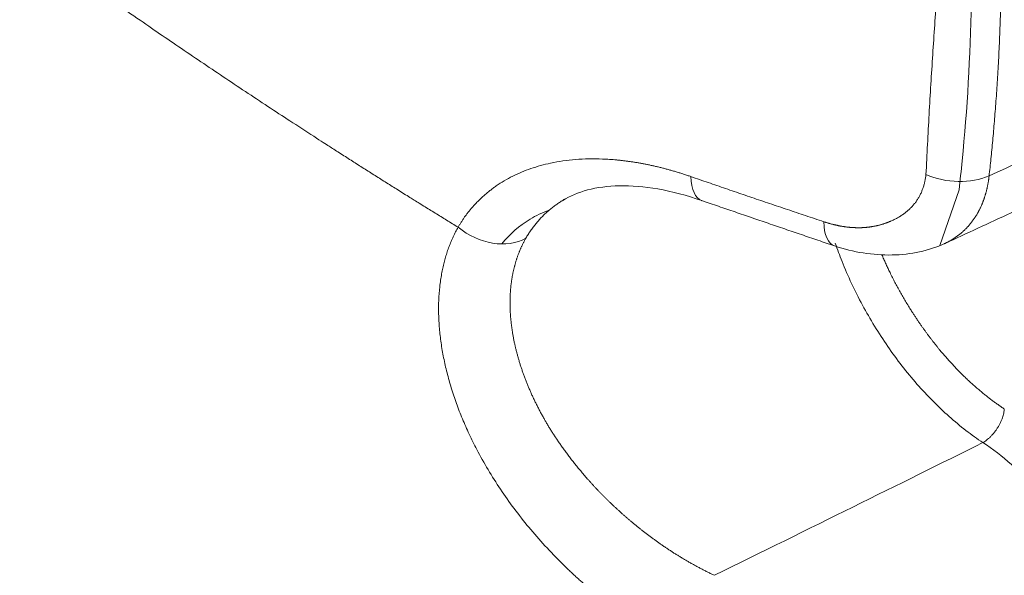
# Model space of a CAD drawing. Header units: millimetres. Extents: x -170 to 6906, y -2212 to 4257.
# Tile 43 of 256: x 2413.85 to 2416.31, y 1621.51 to 1622.9. Entities that reach past the tile are written whole.
import ezdxf

# ---------------------------------------------------------------- set-up
doc = ezdxf.new("R2010")
doc.units = ezdxf.units.MM
doc.layers.add('1轮廓实线层', color=7, linetype='Continuous', lineweight=18)

msp = doc.modelspace()

# ---------------------------------------------------------------- linework, layer by layer
at = {"layer": '1轮廓实线层', "color": 0}
msp.add_line((2416.1948, 1622.4719), (2416.147, 1622.3328), dxfattribs=at)
for centre, major_axis, ratio, start_param, end_param in [((2416.1823, 1622.582), (-0.1397, 0.0159), 0.629461, 1.118527, 2.314668), ((2415.6, 1622.5777), (-0.0464, -0.1328), 0.431658, 5.435756, 6.284165), ((2415.9288, 1622.4654), (-0.0446, -0.1334), 0.418634, 5.423964, 6.284553), ((2415.0249, 1622.4526), (-0.1223, 0.0694), 0.75552, 1.338389, 2.715153)]:
    msp.add_ellipse(centre, major_axis=major_axis, ratio=ratio, start_param=start_param, end_param=end_param, dxfattribs=at)
for points, degree, knots in [([(2417.0987, 1620.6933), (2417.205, 1620.7469), (2417.4056, 1620.8604), (2417.675, 1621.0553), (2417.9085, 1621.26), (2418.0997, 1621.4588), (2418.2503, 1621.642), (2418.36, 1621.7928), (2418.444, 1621.9189), (2418.5229, 1622.0475), (2418.606, 1622.1956), (2418.694, 1622.3699), (2418.7859, 1622.5761), (2418.8757, 1622.81), (2418.9594, 1623.07), (2419.0323, 1623.3474), (2419.0923, 1623.6364), (2419.1363, 1623.9193), (2419.1662, 1624.188), (2419.1834, 1624.4224), (2419.1921, 1624.6296), (2419.1953, 1624.8198), (2419.1938, 1625.0339), (2419.1846, 1625.2889), (2419.1639, 1625.5884), (2419.1286, 1625.9245), (2419.0744, 1626.3038), (2418.995, 1626.7339), (2418.8818, 1627.2238), (2418.7268, 1627.7751), (2418.5473, 1628.3088), (2418.3538, 1628.8099), (2418.1578, 1629.2666), (2417.9309, 1629.7441), (2417.6704, 1630.2399), (2417.3755, 1630.7495), (2417.0452, 1631.2672), (2416.6779, 1631.7882), (2416.272, 1632.3082), (2415.8282, 1632.8194), (2415.3487, 1633.313), (2414.8343, 1633.7813), (2414.4776, 1634.0643), (2414.293, 1634.2)], 3, [0, 0, 0, 0, 0.026625, 0.052745, 0.078484, 0.103207, 0.124014, 0.138102, 0.149342, 0.160835, 0.174149, 0.189282, 0.205973, 0.225378, 0.245468, 0.266232, 0.287571, 0.308259, 0.32591, 0.342803, 0.35551, 0.367158, 0.380408, 0.397409, 0.416465, 0.437486, 0.46057, 0.486778, 0.516375, 0.549526, 0.586169, 0.612301, 0.639865, 0.668987, 0.699759, 0.732075, 0.765777, 0.800859, 0.837625, 0.876119, 0.915846, 0.957014, 1, 1, 1, 1]), ([(2417.1087, 1620.6983), (2417.3466, 1620.8176), (2417.8392, 1621.1612), (2418.4349, 1621.944), (2418.8428, 1623.0411), (2419.0028, 1624.3499), (2418.9082, 1625.8137), (2418.5632, 1627.3694), (2417.9819, 1628.9498), (2417.1895, 1630.4863), (2416.2205, 1631.9128), (2415.116, 1633.1668), (2414.3211, 1633.8514), (2413.9177, 1634.1483)], 3, [0, 0, 0, 0, 0.074237, 0.166813, 0.259389, 0.351966, 0.444542, 0.537118, 0.629695, 0.722271, 0.814847, 0.907424, 1, 1, 1, 1]), ([(2415.641, 1619.9727), (2415.8979, 1620.0946), (2416.4046, 1620.441), (2417.0042, 1621.2311), (2417.4055, 1622.3112), (2417.5636, 1623.5991), (2417.472, 1625.0399), (2417.1342, 1626.5723), (2416.5632, 1628.1312), (2415.7828, 1629.6497), (2414.8259, 1631.0624), (2413.732, 1632.307), (2412.9427, 1632.9877), (2412.5414, 1633.2829)], 3, [0, 0, 0, 0, 0.079909, 0.171918, 0.263928, 0.355937, 0.447946, 0.539955, 0.631964, 0.723973, 0.815982, 0.907991, 1, 1, 1, 1]), ([(2415.825, 1620.0799), (2415.8631, 1620.1019), (2415.9007, 1620.1248), (2416.0746, 1620.2367), (2416.2039, 1620.3372), (2416.3862, 1620.507), (2416.445, 1620.5668), (2416.5587, 1620.6928), (2416.6137, 1620.7592), (2416.7711, 1620.9663), (2416.8662, 1621.1149), (2417.0375, 1621.4322), (2417.1136, 1621.6009), (2417.2468, 1621.9586), (2417.3039, 1622.1476), (2417.3746, 1622.447), (2417.3955, 1622.5489), (2417.4319, 1622.7559), (2417.4475, 1622.8611), (2417.4863, 1623.1818), (2417.5019, 1623.4023), (2417.5125, 1623.8566), (2417.5075, 1624.0904), (2417.4842, 1624.4513), (2417.4738, 1624.5737), (2417.4477, 1624.8194), (2417.4321, 1624.9429), (2417.3776, 1625.3152), (2417.331, 1625.566), (2417.2182, 1626.0726), (2417.1519, 1626.3284), (2417.0373, 1626.7158), (2416.9966, 1626.8455), (2416.91, 1627.1064), (2416.8644, 1627.2364), (2416.7214, 1627.6247), (2416.6175, 1627.8816), (2416.3925, 1628.3913), (2416.2715, 1628.6442), (2416.0772, 1629.0205), (2416.0103, 1629.1454), (2415.8721, 1629.3943), (2415.8007, 1629.5185), (2415.5824, 1629.8853), (2415.4307, 1630.1234), (2415.1153, 1630.5873), (2414.9515, 1630.813), (2414.6118, 1631.2518), (2414.4356, 1631.465), (2414.0716, 1631.8776), (2413.8866, 1632.0738), (2413.5108, 1632.4467), (2413.32, 1632.6233), (2412.9325, 1632.9572), (2412.7359, 1633.1143), (2412.5363, 1633.2612)], 3, [0, 0, 0, 0, 0.012696, 0.012696, 0.05971, 0.05971, 0.083217, 0.083217, 0.106725, 0.106725, 0.153739, 0.153739, 0.200754, 0.200754, 0.247768, 0.247768, 0.271275, 0.271275, 0.294783, 0.294783, 0.341797, 0.341797, 0.388812, 0.388812, 0.412319, 0.412319, 0.435826, 0.435826, 0.482841, 0.482841, 0.529855, 0.529855, 0.553362, 0.553362, 0.57687, 0.57687, 0.623884, 0.623884, 0.670899, 0.670899, 0.694406, 0.694406, 0.717913, 0.717913, 0.764928, 0.764928, 0.811942, 0.811942, 0.858957, 0.858957, 0.905971, 0.905971, 0.952986, 0.952986, 1, 1, 1, 1]), ([(2412.1385, 1633.0316), (2412.1886, 1632.9948), (2412.2884, 1632.9198), (2412.4372, 1632.8033), (2412.5359, 1632.7229), (2412.6343, 1632.6411), (2412.6833, 1632.5996), (2412.7812, 1632.5152), (2412.83, 1632.4723), (2412.8908, 1632.4179), (2412.903, 1632.407), (2412.9273, 1632.3851), (2412.9394, 1632.3741), (2412.9758, 1632.3409), (2413, 1632.3187), (2413.0723, 1632.2516), (2413.1681, 1632.1611), (2413.2629, 1632.0684), (2413.3572, 1631.9747), (2413.451, 1631.8799), (2413.5901, 1631.7345), (2413.6817, 1631.6354), (2413.7728, 1631.5353), (2413.818, 1631.4847), (2413.9532, 1631.3313), (2414.0422, 1631.2269), (2414.2181, 1631.0137), (2414.3049, 1630.905), (2414.4014, 1630.7801), (2414.4121, 1630.7662), (2414.4335, 1630.7384), (2414.4654, 1630.6965), (2414.4972, 1630.6545), (2414.5602, 1630.5702), (2414.6434, 1630.4572), (2414.7248, 1630.3429), (2414.8053, 1630.2279), (2414.8451, 1630.1701), (2414.9239, 1630.0539), (2415.0019, 1629.9371), (2415.1163, 1629.7601), (2415.1908, 1629.6408), (2415.246, 1629.5509), (2415.2643, 1629.5209), (2415.3007, 1629.4606), (2415.3187, 1629.4304), (2415.3727, 1629.3396), (2415.4082, 1629.2787), (2415.4784, 1629.1564), (2415.5132, 1629.0949), (2415.5817, 1628.9714), (2415.6155, 1628.9093), (2415.6823, 1628.7845), (2415.7152, 1628.7217), (2415.7802, 1628.5957), (2415.8123, 1628.5323), (2415.8518, 1628.4528), (2415.8597, 1628.4368), (2415.8754, 1628.4049), (2415.8988, 1628.3571), (2415.9219, 1628.3093), (2415.9676, 1628.2136), (2415.9975, 1628.1497), (2416.056, 1628.0219), (2416.0847, 1627.958), (2416.141, 1627.8301), (2416.1962, 1627.7022), (2416.2491, 1627.5741), (2416.3266, 1627.3818), (2416.376, 1627.2535), (2416.4703, 1626.9966), (2416.5152, 1626.868), (2416.5792, 1626.6749), (2416.5999, 1626.6105), (2416.6403, 1626.4817), (2416.6599, 1626.4172), (2416.698, 1626.2882), (2416.735, 1626.1592), (2416.7697, 1626.03), (2416.7906, 1625.9492), (2416.7948, 1625.933), (2416.803, 1625.9007), (2416.8152, 1625.8524), (2416.827, 1625.8041), (2416.8501, 1625.7079), (2416.8648, 1625.6439), (2416.8931, 1625.5166), (2416.9201, 1625.3897), (2416.9445, 1625.2638), (2416.9791, 1625.0758), (2416.9996, 1624.9513), (2417.0355, 1624.7045), (2417.0508, 1624.5821), (2417.07, 1624.3999), (2417.0758, 1624.3394), (2417.086, 1624.219), (2417.0905, 1624.159), (2417.0982, 1624.0395), (2417.1046, 1623.9205), (2417.1104, 1623.7436), (2417.1116, 1623.6265), (2417.1115, 1623.5391), (2417.1112, 1623.5101), (2417.1105, 1623.4524), (2417.11, 1623.4236), (2417.1079, 1623.3378), (2417.1039, 1623.2243), (2417.094, 1623.0571), (2417.0848, 1622.9476), (2417.0743, 1622.8391), (2417.0684, 1622.7853), (2417.0554, 1622.6788), (2417.0482, 1622.6261), (2417.0327, 1622.5215), (2417.0243, 1622.4697), (2417.0061, 1622.3672), (2416.9964, 1622.3164), (2416.9757, 1622.2158), (2416.9647, 1622.1661), (2416.9415, 1622.0675), (2416.917, 1621.97), (2416.8763, 1621.8266), (2416.8465, 1621.7331), (2416.8231, 1621.6637), (2416.8112, 1621.6292), (2416.7989, 1621.595), (2416.7907, 1621.5722), (2416.7865, 1621.5609), (2416.7654, 1621.5044), (2416.7306, 1621.4154), (2416.6749, 1621.2861), (2416.6156, 1621.161), (2416.5738, 1621.0804), (2416.531, 1621.0012), (2416.487, 1620.9233), (2416.4177, 1620.8106), (2416.3691, 1620.7382), (2416.3195, 1620.6672), (2416.2941, 1620.6324), (2416.2422, 1620.5641), (2416.2156, 1620.5307), (2416.1615, 1620.4652), (2416.1339, 1620.4332), (2416.0774, 1620.3705), (2416.0486, 1620.3398), (2415.9898, 1620.28), (2415.9599, 1620.2507), (2415.914, 1620.208), (2415.8986, 1620.1939), (2415.8752, 1620.1731), (2415.8674, 1620.1662), (2415.8517, 1620.1525), (2415.8438, 1620.1457), (2415.8042, 1620.1119), (2415.7399, 1620.0595), (2415.6408, 1619.9859), (2415.5729, 1619.9401), (2415.5042, 1619.896), (2415.4347, 1619.8534), (2415.3278, 1619.7945), (2415.2548, 1619.7584), (2415.1809, 1619.7238), (2415.1436, 1619.7074), (2415.1014, 1619.6899), (2415.0969, 1619.688), (2415.0924, 1619.6862)], 3, [0, 0, 0, 0, 0.011348, 0.022697, 0.034045, 0.034045, 0.045394, 0.045394, 0.056742, 0.056742, 0.059579, 0.059579, 0.062416, 0.062416, 0.068091, 0.068091, 0.079439, 0.090787, 0.090787, 0.102136, 0.113484, 0.124833, 0.124833, 0.136181, 0.136181, 0.158878, 0.158878, 0.181575, 0.181575, 0.184412, 0.184412, 0.187249, 0.192923, 0.192923, 0.204272, 0.21562, 0.21562, 0.226968, 0.226968, 0.238317, 0.249665, 0.261014, 0.261014, 0.266688, 0.266688, 0.272362, 0.272362, 0.28371, 0.28371, 0.295059, 0.295059, 0.306407, 0.306407, 0.317756, 0.317756, 0.329104, 0.329104, 0.331941, 0.331941, 0.334778, 0.340453, 0.340453, 0.351801, 0.351801, 0.363149, 0.363149, 0.374498, 0.385846, 0.385846, 0.408543, 0.408543, 0.43124, 0.43124, 0.442588, 0.442588, 0.453937, 0.453937, 0.465285, 0.476634, 0.476634, 0.479471, 0.479471, 0.482308, 0.487982, 0.487982, 0.49933, 0.49933, 0.510679, 0.522027, 0.522027, 0.544724, 0.544724, 0.567421, 0.567421, 0.578769, 0.578769, 0.590118, 0.590118, 0.601466, 0.612815, 0.624163, 0.624163, 0.629837, 0.629837, 0.635511, 0.635511, 0.64686, 0.658208, 0.669557, 0.669557, 0.680905, 0.680905, 0.692254, 0.692254, 0.703602, 0.703602, 0.71495, 0.71495, 0.726299, 0.726299, 0.737647, 0.748996, 0.760344, 0.760344, 0.766018, 0.768855, 0.768855, 0.771692, 0.771692, 0.783041, 0.794389, 0.805738, 0.817086, 0.817086, 0.828435, 0.839783, 0.851131, 0.851131, 0.86248, 0.86248, 0.873828, 0.873828, 0.885177, 0.885177, 0.896525, 0.896525, 0.907874, 0.907874, 0.913548, 0.913548, 0.916385, 0.916385, 0.919222, 0.919222, 0.93057, 0.941919, 0.953267, 0.953267, 0.964616, 0.975964, 0.987312, 0.987312, 0.998661, 0.998661, 1, 1, 1, 1]), ([(2411.4039, 1632.5333), (2411.4079, 1632.5304), (2411.4159, 1632.5244), (2411.4282, 1632.5154), (2411.4408, 1632.5061), (2411.4537, 1632.4965), (2411.4669, 1632.4866), (2411.4804, 1632.4764), (2411.4943, 1632.466), (2411.5085, 1632.4553), (2411.523, 1632.4442), (2411.5378, 1632.4329), (2411.553, 1632.4214), (2411.5684, 1632.4095), (2411.5842, 1632.3973), (2411.6003, 1632.3848), (2411.6167, 1632.372), (2411.6334, 1632.3589), (2411.6504, 1632.3456), (2411.6678, 1632.3319), (2411.6854, 1632.3178), (2411.7034, 1632.3035), (2411.7217, 1632.2889), (2411.7403, 1632.2739), (2411.7592, 1632.2586), (2411.7783, 1632.2429), (2411.7979, 1632.227), (2411.8177, 1632.2107), (2411.8378, 1632.1941), (2411.8582, 1632.1771), (2411.8789, 1632.1598), (2411.8999, 1632.1421), (2411.9212, 1632.1241), (2411.9428, 1632.1057), (2411.9647, 1632.087), (2411.9869, 1632.0679), (2412.0094, 1632.0485), (2412.0322, 1632.0286), (2412.0553, 1632.0085), (2412.0787, 1631.9879), (2412.1023, 1631.9669), (2412.1262, 1631.9456), (2412.1505, 1631.9239), (2412.175, 1631.9018), (2412.1997, 1631.8793), (2412.2248, 1631.8564), (2412.2501, 1631.8332), (2412.2757, 1631.8095), (2412.3016, 1631.7854), (2412.3278, 1631.7609), (2412.3542, 1631.736), (2412.3809, 1631.7106), (2412.4078, 1631.6849), (2412.435, 1631.6587), (2412.4625, 1631.6321), (2412.4902, 1631.6051), (2412.5182, 1631.5776), (2412.5464, 1631.5497), (2412.5749, 1631.5213), (2412.6036, 1631.4925), (2412.6326, 1631.4633), (2412.6618, 1631.4336), (2412.6912, 1631.4034), (2412.7209, 1631.3728), (2412.7508, 1631.3418), (2412.7809, 1631.3102), (2412.8113, 1631.2782), (2412.8418, 1631.2457), (2412.8726, 1631.2128), (2412.9036, 1631.1793), (2412.9348, 1631.1454), (2412.9663, 1631.111), (2412.9979, 1631.0761), (2413.0297, 1631.0407), (2413.0617, 1631.0048), (2413.094, 1630.9684), (2413.1264, 1630.9315), (2413.1589, 1630.8941), (2413.1917, 1630.8562), (2413.2246, 1630.8178), (2413.2577, 1630.7788), (2413.291, 1630.7394), (2413.3244, 1630.6994), (2413.358, 1630.6589), (2413.3918, 1630.6179), (2413.4257, 1630.5764), (2413.4597, 1630.5343), (2413.4938, 1630.4917), (2413.5281, 1630.4485), (2413.5625, 1630.4048), (2413.5971, 1630.3606), (2413.6317, 1630.3158), (2413.6665, 1630.2705), (2413.7013, 1630.2246), (2413.7363, 1630.1782), (2413.7713, 1630.1312), (2413.8064, 1630.0837), (2413.8416, 1630.0356), (2413.8769, 1629.987), (2413.9122, 1629.9378), (2413.9476, 1629.888), (2413.9831, 1629.8377), (2414.0186, 1629.7868), (2414.0542, 1629.7354), (2414.0897, 1629.6834), (2414.1254, 1629.6309), (2414.161, 1629.5777), (2414.1966, 1629.524), (2414.2323, 1629.4698), (2414.268, 1629.415), (2414.3036, 1629.3596), (2414.3393, 1629.3036), (2414.3749, 1629.2471), (2414.4105, 1629.1901), (2414.4461, 1629.1324), (2414.4816, 1629.0742), (2414.517, 1629.0155), (2414.5524, 1628.9561), (2414.5878, 1628.8962), (2414.6231, 1628.8358), (2414.6582, 1628.7748), (2414.6933, 1628.7132), (2414.7283, 1628.6511), (2414.7632, 1628.5885), (2414.7979, 1628.5252), (2414.8326, 1628.4615), (2414.8671, 1628.3972), (2414.9014, 1628.3323), (2414.9356, 1628.2669), (2414.9696, 1628.201), (2415.0035, 1628.1345), (2415.0371, 1628.0675), (2415.0706, 1628), (2415.1305, 1627.8774), (2415.2149, 1627.6993), (2415.3204, 1627.4651), (2415.4207, 1627.23), (2415.516, 1626.9944), (2415.6061, 1626.7584), (2415.6747, 1626.5672), (2415.7248, 1626.4212), (2415.7586, 1626.3202), (2415.7914, 1626.2194), (2415.8232, 1626.1186), (2415.8541, 1626.018), (2415.884, 1625.9174), (2415.913, 1625.8171), (2415.941, 1625.7169), (2415.9681, 1625.6168), (2415.9941, 1625.517), (2416.0192, 1625.4174), (2416.0433, 1625.318), (2416.0664, 1625.2189), (2416.0837, 1625.1416), (2416.0959, 1625.0854), (2416.1034, 1625.05), (2416.111, 1625.0132), (2416.1187, 1624.9753), (2416.1265, 1624.9361), (2416.1343, 1624.8958), (2416.1421, 1624.8542), (2416.15, 1624.8114), (2416.1578, 1624.7674), (2416.1656, 1624.7223), (2416.1734, 1624.6759), (2416.1811, 1624.6284), (2416.1887, 1624.5798), (2416.1963, 1624.53), (2416.2037, 1624.479), (2416.2121, 1624.4183), (2416.2212, 1624.3496), (2416.2304, 1624.2749), (2416.2386, 1624.2045), (2416.2458, 1624.1384), (2416.2521, 1624.0765), (2416.2577, 1624.0188), (2416.2625, 1623.9653), (2416.2666, 1623.916), (2416.2702, 1623.8707), (2416.2733, 1623.8296), (2416.276, 1623.7925), (2416.279, 1623.7481), (2416.2825, 1623.6944), (2416.2863, 1623.6295), (2416.2898, 1623.5625), (2416.293, 1623.4934), (2416.2958, 1623.4223), (2416.2981, 1623.3492), (2416.2999, 1623.2742), (2416.301, 1623.1973), (2416.3014, 1623.1339), (2416.3013, 1623.0848), (2416.3011, 1623.0506), (2416.3007, 1623.0172), (2416.3001, 1622.9844), (2416.2994, 1622.9523), (2416.2985, 1622.9208), (2416.2974, 1622.8901), (2416.2963, 1622.86), (2416.295, 1622.8305), (2416.2936, 1622.8018), (2416.292, 1622.7737), (2416.2904, 1622.7462), (2416.2887, 1622.7194), (2416.2868, 1622.6933), (2416.2849, 1622.6677), (2416.2829, 1622.6429), (2416.2809, 1622.6186), (2416.2787, 1622.595), (2416.2765, 1622.572), (2416.2743, 1622.5496), (2416.272, 1622.5279), (2416.2704, 1622.5136), (2416.2696, 1622.5065)], 3, [0, 0, 0, 0, 0.001375, 0.002787, 0.004237, 0.005724, 0.00725, 0.008812, 0.010413, 0.01205, 0.013726, 0.015439, 0.017189, 0.018977, 0.020803, 0.022665, 0.024566, 0.026504, 0.028479, 0.030491, 0.032541, 0.034629, 0.036753, 0.038915, 0.041115, 0.043351, 0.045625, 0.047937, 0.050285, 0.052671, 0.055094, 0.057554, 0.060051, 0.062586, 0.065158, 0.067766, 0.070412, 0.073095, 0.075815, 0.078572, 0.081367, 0.084198, 0.087066, 0.089971, 0.092913, 0.095892, 0.098908, 0.101961, 0.105051, 0.108177, 0.11134, 0.114541, 0.117778, 0.121051, 0.124362, 0.127709, 0.131093, 0.134513, 0.13797, 0.141464, 0.144995, 0.148562, 0.152165, 0.155805, 0.159481, 0.163194, 0.166944, 0.17073, 0.174552, 0.17841, 0.182305, 0.186237, 0.190204, 0.194208, 0.198248, 0.202324, 0.206436, 0.210584, 0.214769, 0.218989, 0.223246, 0.227538, 0.231867, 0.236231, 0.240632, 0.245068, 0.24954, 0.254048, 0.258592, 0.263171, 0.267786, 0.272437, 0.277123, 0.281846, 0.286603, 0.291397, 0.296226, 0.301091, 0.305991, 0.310927, 0.315898, 0.320906, 0.325948, 0.331027, 0.336141, 0.34129, 0.346475, 0.351696, 0.356952, 0.362243, 0.36757, 0.372933, 0.378331, 0.383764, 0.389233, 0.394737, 0.400277, 0.405852, 0.411462, 0.417108, 0.422789, 0.428505, 0.434257, 0.440043, 0.445865, 0.451722, 0.457615, 0.463542, 0.469505, 0.475502, 0.481535, 0.487603, 0.493706, 0.499843, 0.520781, 0.541698, 0.562596, 0.583476, 0.60434, 0.625189, 0.634106, 0.64302, 0.651931, 0.66084, 0.669747, 0.678651, 0.687553, 0.696453, 0.705351, 0.714247, 0.723141, 0.732033, 0.740923, 0.749811, 0.752896, 0.756094, 0.759404, 0.762827, 0.766362, 0.77001, 0.773771, 0.777644, 0.781629, 0.785728, 0.789938, 0.794261, 0.798697, 0.803244, 0.807905, 0.812677, 0.81994, 0.826827, 0.833339, 0.839476, 0.845238, 0.850625, 0.855637, 0.860275, 0.864538, 0.868427, 0.871941, 0.875081, 0.881069, 0.887288, 0.89374, 0.900424, 0.90734, 0.914488, 0.921868, 0.929481, 0.937326, 0.940817, 0.944246, 0.947614, 0.950921, 0.954167, 0.957352, 0.960475, 0.963538, 0.966539, 0.96948, 0.972359, 0.975178, 0.977935, 0.980631, 0.983266, 0.98584, 0.988352, 0.990804, 0.993195, 0.995524, 0.997793, 1, 1, 1, 1]), ([(2416.1948, 1622.4719), (2416.1975, 1622.4958), (2416.2001, 1622.5198), (2416.2154, 1622.6735), (2416.2227, 1622.8047), (2416.2309, 1623.2041), (2416.2212, 1623.4795), (2416.1801, 1624.054), (2416.147, 1624.3475), (2416.0484, 1624.9389), (2415.983, 1625.2375), (2415.8237, 1625.8419), (2415.7295, 1626.1499), (2415.4092, 1627.0712), (2415.1467, 1627.6746), (2414.6795, 1628.5633), (2414.5108, 1628.858), (2414.1577, 1629.4262), (2413.9726, 1629.7015), (2413.5848, 1630.2346), (2413.3822, 1630.4923), (2412.959, 1630.9898), (2412.7408, 1631.2267), (2412.1378, 1631.8314), (2411.7451, 1632.1743), (2411.3382, 1632.4733)], 3, [0, 0, 0, 0, 0.007529, 0.007529, 0.048119, 0.048119, 0.129299, 0.129299, 0.210479, 0.210479, 0.291659, 0.291659, 0.372839, 0.372839, 0.535199, 0.535199, 0.616379, 0.616379, 0.697559, 0.697559, 0.778739, 0.778739, 0.859919, 0.859919, 1, 1, 1, 1]), ([(2416.1123, 1622.5098), (2416.1135, 1622.535), (2416.1148, 1622.5602), (2416.1173, 1622.6104), (2416.1187, 1622.6354), (2416.1215, 1622.6853), (2416.1229, 1622.7102), (2416.126, 1622.7598), (2416.1275, 1622.7845), (2416.1324, 1622.8585), (2416.1357, 1622.9076), (2416.1421, 1623.0059), (2416.1451, 1623.055), (2416.15, 1623.154), (2416.1519, 1623.2038), (2416.1543, 1623.3044), (2416.1547, 1623.3552), (2416.1539, 1623.4579), (2416.1526, 1623.5098), (2416.1482, 1623.6148), (2416.1451, 1623.6679), (2416.1373, 1623.7752), (2416.1325, 1623.8293), (2416.1214, 1623.9385), (2416.115, 1623.9936), (2416.101, 1624.1044), (2416.0934, 1624.1602), (2416.077, 1624.2721), (2416.0682, 1624.3283), (2416.0499, 1624.4409), (2416.0402, 1624.4974), (2416.0202, 1624.6104), (2416.0099, 1624.6669), (2415.9885, 1624.78), (2415.9774, 1624.8366), (2415.9547, 1624.9498), (2415.9429, 1625.0063), (2415.9067, 1625.1761), (2415.8811, 1625.2892), (2415.8264, 1625.516), (2415.7973, 1625.6296), (2415.7504, 1625.8006), (2415.718, 1625.9148), (2415.6835, 1626.0295), (2415.6478, 1626.1444), (2415.6294, 1626.202), (2415.5914, 1626.3172), (2415.5719, 1626.375), (2415.5117, 1626.5483), (2415.4694, 1626.6641), (2415.381, 1626.8956), (2415.3349, 1627.0113), (2415.2631, 1627.1842), (2415.2388, 1627.2418), (2415.1892, 1627.3568), (2415.1641, 1627.4142), (2415.0872, 1627.586), (2415.0343, 1627.7001), (2414.925, 1627.9273), (2414.8687, 1628.0404), (2414.7526, 1628.2655), (2414.6928, 1628.3775), (2414.57, 1628.6001), (2414.5069, 1628.7106), (2414.3776, 1628.9301), (2414.3114, 1629.0391), (2414.1081, 1629.363), (2413.9665, 1629.5751), (2413.6728, 1629.9893), (2413.5206, 1630.1914), (2413.2072, 1630.5834), (2413.0458, 1630.7734), (2412.7979, 1631.0479), (2412.7143, 1631.1377), (2412.5452, 1631.3136), (2412.4597, 1631.3997), (2412.2009, 1631.6523), (2412.025, 1631.8129), (2411.6684, 1632.1168), (2411.4877, 1632.2602), (2411.3053, 1632.394)], 3, [0, 0, 0, 0, 0.007812, 0.007812, 0.015625, 0.015625, 0.023437, 0.023437, 0.03125, 0.03125, 0.046875, 0.046875, 0.0625, 0.0625, 0.078125, 0.078125, 0.09375, 0.09375, 0.109375, 0.109375, 0.125, 0.125, 0.140625, 0.140625, 0.15625, 0.15625, 0.171875, 0.171875, 0.1875, 0.1875, 0.203125, 0.203125, 0.21875, 0.21875, 0.234375, 0.234375, 0.25, 0.25, 0.28125, 0.28125, 0.3125, 0.3125, 0.328125, 0.34375, 0.34375, 0.359375, 0.359375, 0.375, 0.375, 0.40625, 0.40625, 0.4375, 0.4375, 0.453125, 0.453125, 0.46875, 0.46875, 0.5, 0.5, 0.53125, 0.53125, 0.5625, 0.5625, 0.59375, 0.59375, 0.625, 0.625, 0.6875, 0.6875, 0.75, 0.75, 0.8125, 0.8125, 0.84375, 0.84375, 0.875, 0.875, 0.9375, 0.9375, 1, 1, 1, 1]), ([(2414.9457, 1622.3787), (2414.8371, 1622.4452), (2414.6204, 1622.5806), (2414.1929, 1622.8592), (2413.7113, 1623.1985), (2413.1217, 1623.6546), (2412.454, 1624.1928), (2411.7175, 1624.8096), (2411.0671, 1625.3687), (2410.4676, 1625.8799), (2409.9868, 1626.2907), (2409.6875, 1626.5465), (2409.5701, 1626.6468)], 5, [0, 0, 0, 0, 0, 0, 0.087798, 0.176425, 0.353678, 0.410959, 0.530932, 0.708185, 0.885439, 1, 1, 1, 1, 1, 1]), ([(2414.9457, 1622.3787), (2414.9464, 1622.3797), (2414.9476, 1622.3819), (2414.9495, 1622.3851), (2414.9515, 1622.3883), (2414.9535, 1622.3916), (2414.9556, 1622.3948), (2414.9577, 1622.3979), (2414.9598, 1622.4011), (2414.962, 1622.4043), (2414.9643, 1622.4074), (2414.9666, 1622.4105), (2414.969, 1622.4136), (2414.9714, 1622.4167), (2414.9739, 1622.4198), (2414.9765, 1622.4229), (2414.9791, 1622.4259), (2414.9817, 1622.429), (2414.9844, 1622.432), (2414.9886, 1622.4366), (2414.9944, 1622.4427), (2415.0019, 1622.45), (2415.0095, 1622.457), (2415.0171, 1622.4636), (2415.0249, 1622.47), (2415.0328, 1622.4759), (2415.0445, 1622.4843), (2415.0607, 1622.4946), (2415.0818, 1622.5061), (2415.1039, 1622.5162), (2415.127, 1622.525), (2415.1512, 1622.5325), (2415.1777, 1622.539), (2415.2068, 1622.5442), (2415.2385, 1622.5478), (2415.2714, 1622.5494), (2415.3057, 1622.5491), (2415.3319, 1622.5473), (2415.3495, 1622.5455), (2415.358, 1622.5446), (2415.3665, 1622.5435), (2415.3751, 1622.5424), (2415.3836, 1622.5411), (2415.3923, 1622.5397), (2415.4009, 1622.5382), (2415.4096, 1622.5366), (2415.4183, 1622.5348), (2415.4271, 1622.533), (2415.4359, 1622.531), (2415.4448, 1622.5289), (2415.4537, 1622.5267), (2415.4626, 1622.5244), (2415.4716, 1622.522), (2415.4806, 1622.5194), (2415.4897, 1622.5167), (2415.4988, 1622.514), (2415.5079, 1622.511), (2415.5171, 1622.508), (2415.5233, 1622.5059), (2415.5263, 1622.5049)], 3, [0, 0, 0, 0, 0.006478, 0.012995, 0.019553, 0.026154, 0.032798, 0.039487, 0.046223, 0.053006, 0.059838, 0.066718, 0.073649, 0.080629, 0.08766, 0.094743, 0.101876, 0.109061, 0.116298, 0.123586, 0.142577, 0.161283, 0.179704, 0.197841, 0.215694, 0.233265, 0.250559, 0.292496, 0.334206, 0.375771, 0.417288, 0.458863, 0.500612, 0.54949, 0.598461, 0.647732, 0.697517, 0.748026, 0.759879, 0.771731, 0.783584, 0.795441, 0.807303, 0.819175, 0.831057, 0.842954, 0.854866, 0.866798, 0.878751, 0.890728, 0.902731, 0.914763, 0.926827, 0.938924, 0.951057, 0.963229, 0.975442, 0.987698, 1, 1, 1, 1]), ([(2415.8573, 1622.3925), (2415.8583, 1622.3922), (2415.8601, 1622.3916), (2415.8629, 1622.3907), (2415.8657, 1622.3898), (2415.8685, 1622.389), (2415.8712, 1622.3882), (2415.874, 1622.3874), (2415.8768, 1622.3867), (2415.8795, 1622.386), (2415.8823, 1622.3853), (2415.885, 1622.3846), (2415.8877, 1622.384), (2415.8904, 1622.3834), (2415.8932, 1622.3828), (2415.8959, 1622.3822), (2415.8986, 1622.3817), (2415.9013, 1622.3812), (2415.9039, 1622.3808), (2415.9066, 1622.3804), (2415.9093, 1622.38), (2415.9119, 1622.3796), (2415.9146, 1622.3792), (2415.9172, 1622.3789), (2415.9199, 1622.3786), (2415.9225, 1622.3784), (2415.9251, 1622.3782), (2415.9278, 1622.378), (2415.9304, 1622.3778), (2415.933, 1622.3777), (2415.9356, 1622.3776), (2415.9382, 1622.3775), (2415.9407, 1622.3774), (2415.9433, 1622.3774), (2415.9459, 1622.3774), (2415.9484, 1622.3775), (2415.951, 1622.3775), (2415.9535, 1622.3776), (2415.9561, 1622.3778), (2415.9586, 1622.3779), (2415.9611, 1622.3781), (2415.9636, 1622.3783), (2415.9661, 1622.3786), (2415.9686, 1622.3789), (2415.9711, 1622.3792), (2415.9736, 1622.3795), (2415.9761, 1622.3799), (2415.9785, 1622.3803), (2415.981, 1622.3807), (2415.9835, 1622.3812), (2415.9859, 1622.3816), (2415.9883, 1622.3822), (2415.9908, 1622.3827), (2415.9932, 1622.3833), (2415.9956, 1622.3839), (2415.998, 1622.3845), (2416.0004, 1622.3852), (2416.0028, 1622.3859), (2416.0051, 1622.3866), (2416.0075, 1622.3874), (2416.0099, 1622.3882), (2416.0122, 1622.389), (2416.0146, 1622.3899), (2416.0169, 1622.3907), (2416.0192, 1622.3916), (2416.0216, 1622.3926), (2416.0239, 1622.3936), (2416.0269, 1622.3949), (2416.0305, 1622.3965), (2416.0348, 1622.3986), (2416.0389, 1622.4008), (2416.0429, 1622.403), (2416.0468, 1622.4053), (2416.0506, 1622.4077), (2416.0543, 1622.4102), (2416.0579, 1622.4127), (2416.0613, 1622.4153), (2416.0647, 1622.418), (2416.0679, 1622.4208), (2416.071, 1622.4236), (2416.074, 1622.4266), (2416.0769, 1622.4296), (2416.0797, 1622.4327), (2416.0824, 1622.4358), (2416.085, 1622.439), (2416.0875, 1622.4424), (2416.0898, 1622.4457), (2416.092, 1622.4492), (2416.0942, 1622.4527), (2416.0962, 1622.4563), (2416.0981, 1622.46), (2416.0999, 1622.4638), (2416.1016, 1622.4676), (2416.1031, 1622.4715), (2416.1046, 1622.4755), (2416.1059, 1622.4795), (2416.1072, 1622.4836), (2416.1083, 1622.4878), (2416.1093, 1622.4921), (2416.1102, 1622.4964), (2416.111, 1622.5008), (2416.1117, 1622.5053), (2416.1121, 1622.5083), (2416.1123, 1622.5098)], 3, [0, 0, 0, 0, 0.007648, 0.015278, 0.022892, 0.03049, 0.038073, 0.045641, 0.053196, 0.060739, 0.068269, 0.075788, 0.083297, 0.090796, 0.098286, 0.105768, 0.113243, 0.120711, 0.128174, 0.135632, 0.143086, 0.150537, 0.157985, 0.165432, 0.172878, 0.180324, 0.187771, 0.19522, 0.202672, 0.210127, 0.217586, 0.22505, 0.232521, 0.239998, 0.247482, 0.254976, 0.262478, 0.26999, 0.277514, 0.285049, 0.292597, 0.300158, 0.307733, 0.315324, 0.32293, 0.330553, 0.338193, 0.345852, 0.35353, 0.361228, 0.368946, 0.376686, 0.384449, 0.392234, 0.400043, 0.407877, 0.415736, 0.423622, 0.431534, 0.439475, 0.447443, 0.455441, 0.463469, 0.471527, 0.479617, 0.487739, 0.495893, 0.504082, 0.519725, 0.535215, 0.550556, 0.565755, 0.580816, 0.595745, 0.610549, 0.625232, 0.6398, 0.654261, 0.66862, 0.682883, 0.697057, 0.711149, 0.725164, 0.73911, 0.752994, 0.766821, 0.7806, 0.794336, 0.808037, 0.82171, 0.835362, 0.848999, 0.862628, 0.876257, 0.889892, 0.903541, 0.917209, 0.930903, 0.94463, 0.958398, 0.972211, 0.986076, 1, 1, 1, 1]), ([(2415.5263, 1622.5049), (2415.5335, 1622.5024), (2415.5478, 1622.4974), (2415.5693, 1622.49), (2415.5909, 1622.4825), (2415.6126, 1622.4751), (2415.6344, 1622.4676), (2415.6563, 1622.4602), (2415.6782, 1622.4527), (2415.7003, 1622.4452), (2415.7225, 1622.4377), (2415.7447, 1622.4302), (2415.7671, 1622.4227), (2415.7895, 1622.4151), (2415.812, 1622.4076), (2415.8346, 1622.4001), (2415.8498, 1622.395), (2415.8573, 1622.3925)], 3, [0, 0, 0, 0, 0.065076, 0.130378, 0.195908, 0.261664, 0.327647, 0.393858, 0.460295, 0.52696, 0.593852, 0.660973, 0.728321, 0.795897, 0.863702, 0.931736, 1, 1, 1, 1]), ([(2416.2696, 1622.5065), (2416.2695, 1622.5056), (2416.2693, 1622.5037), (2416.269, 1622.5009), (2416.2686, 1622.498), (2416.2682, 1622.4952), (2416.2678, 1622.4924), (2416.2673, 1622.4896), (2416.2668, 1622.4868), (2416.2663, 1622.484), (2416.2657, 1622.4812), (2416.2652, 1622.4784), (2416.2645, 1622.4756), (2416.2639, 1622.4728), (2416.2632, 1622.47), (2416.2625, 1622.4673), (2416.2618, 1622.4645), (2416.261, 1622.4618), (2416.2602, 1622.4591), (2416.2594, 1622.4563), (2416.2585, 1622.4536), (2416.2576, 1622.4509), (2416.2567, 1622.4483), (2416.2557, 1622.4456), (2416.2547, 1622.4429), (2416.2537, 1622.4403), (2416.2526, 1622.4377), (2416.2515, 1622.4351), (2416.2504, 1622.4325), (2416.2493, 1622.4299), (2416.2481, 1622.4273), (2416.2468, 1622.4248), (2416.2456, 1622.4223), (2416.2443, 1622.4198), (2416.2429, 1622.4173), (2416.2416, 1622.4148), (2416.2402, 1622.4124), (2416.2388, 1622.4099), (2416.2373, 1622.4075), (2416.2358, 1622.4051), (2416.2343, 1622.4028), (2416.2327, 1622.4005), (2416.2311, 1622.3981), (2416.2295, 1622.3959), (2416.2278, 1622.3936), (2416.2261, 1622.3914), (2416.2244, 1622.3892), (2416.2226, 1622.387), (2416.2208, 1622.3848), (2416.219, 1622.3827), (2416.2171, 1622.3806), (2416.2152, 1622.3785), (2416.2132, 1622.3765), (2416.2113, 1622.3744), (2416.2093, 1622.3725), (2416.2072, 1622.3705), (2416.2052, 1622.3686), (2416.2031, 1622.3667), (2416.2009, 1622.3648), (2416.1988, 1622.363), (2416.1966, 1622.3612), (2416.1943, 1622.3594), (2416.1921, 1622.3577), (2416.1898, 1622.356), (2416.1874, 1622.3544), (2416.1851, 1622.3527), (2416.1827, 1622.3511), (2416.1803, 1622.3496), (2416.1778, 1622.3481), (2416.1753, 1622.3466), (2416.1728, 1622.3451), (2416.1703, 1622.3437), (2416.1677, 1622.3423), (2416.1651, 1622.341), (2416.1625, 1622.3397), (2416.1601, 1622.3385), (2416.1585, 1622.3378), (2416.1579, 1622.3375)], 3, [0, 0, 0, 0, 0.011887, 0.023821, 0.035803, 0.047832, 0.059909, 0.072033, 0.084203, 0.096421, 0.108685, 0.120996, 0.133353, 0.145756, 0.158205, 0.1707, 0.18324, 0.195825, 0.208455, 0.22113, 0.233849, 0.246613, 0.25942, 0.272271, 0.285165, 0.298102, 0.311081, 0.324102, 0.337166, 0.350271, 0.363417, 0.376603, 0.389831, 0.403097, 0.416404, 0.429749, 0.443134, 0.456556, 0.470016, 0.483513, 0.497047, 0.510618, 0.524224, 0.537866, 0.551542, 0.565253, 0.578997, 0.592775, 0.606585, 0.620427, 0.634301, 0.648206, 0.662142, 0.676107, 0.690101, 0.704124, 0.718175, 0.732253, 0.746359, 0.76049, 0.774647, 0.788828, 0.803034, 0.817264, 0.831516, 0.845791, 0.860087, 0.874404, 0.888741, 0.903098, 0.917474, 0.931867, 0.946279, 0.960707, 0.975151, 0.98961, 1, 1, 1, 1]), ([(2415.2068, 1622.4457), (2415.2249, 1622.4569), (2415.2666, 1622.4743), (2415.3467, 1622.485), (2415.4439, 1622.4772), (2415.5155, 1622.4581), (2415.5537, 1622.4449)], 3, [0, 0, 0, 0, 0.235654, 0.479417, 0.734837, 1, 1, 1, 1]), ([(2415.1965, 1622.4392), (2415.1965, 1622.4392), (2415.1951, 1622.4382), (2415.1923, 1622.4363), (2415.1881, 1622.4333), (2415.184, 1622.4303), (2415.1799, 1622.4271), (2415.1759, 1622.4239), (2415.1719, 1622.4206), (2415.168, 1622.4172), (2415.1642, 1622.4137), (2415.1604, 1622.4102), (2415.1567, 1622.4065), (2415.153, 1622.4028), (2415.1494, 1622.3989), (2415.1459, 1622.395), (2415.1425, 1622.391), (2415.1391, 1622.387), (2415.1358, 1622.3828), (2415.1325, 1622.3785), (2415.1293, 1622.3742), (2415.1262, 1622.3698), (2415.1232, 1622.3653), (2415.1203, 1622.3607), (2415.1174, 1622.356), (2415.1155, 1622.3528), (2415.1146, 1622.3512)], 3, [0, 0, 0, 0, 0.000004, 0.041943, 0.084018, 0.126232, 0.168583, 0.211073, 0.253701, 0.296469, 0.339376, 0.382424, 0.425611, 0.46894, 0.512409, 0.556021, 0.599774, 0.643669, 0.687707, 0.731889, 0.776213, 0.820681, 0.865294, 0.910051, 0.954953, 1, 1, 1, 1]), ([(2415.212, 1622.4488), (2415.2112, 1622.4484), (2415.2089, 1622.447), (2415.2052, 1622.4448), (2415.2008, 1622.442), (2415.198, 1622.4402), (2415.1965, 1622.4392)], 3, [0, 0, 0, 0, 0.15529, 0.43595, 0.717527, 1, 1, 1, 1]), ([(2415.0549, 1622.337), (2415.0744, 1622.3617), (2415.0983, 1622.3826), (2415.14, 1622.4076), (2415.1558, 1622.415), (2415.1726, 1622.4212)], 3, [0, 0, 0, 0, 0.648282, 0.648282, 1, 1, 1, 1]), ([(2415.4928, 1621.3292), (2415.4912, 1621.33), (2415.488, 1621.3317), (2415.4833, 1621.3342), (2415.4786, 1621.3367), (2415.4739, 1621.3392), (2415.4692, 1621.3417), (2415.4645, 1621.3443), (2415.4599, 1621.3469), (2415.4552, 1621.3495), (2415.4506, 1621.3521), (2415.4459, 1621.3548), (2415.4413, 1621.3575), (2415.4367, 1621.3602), (2415.4321, 1621.3629), (2415.4275, 1621.3657), (2415.423, 1621.3684), (2415.4184, 1621.3712), (2415.4139, 1621.3741), (2415.4093, 1621.3769), (2415.4048, 1621.3798), (2415.4003, 1621.3827), (2415.3958, 1621.3856), (2415.3913, 1621.3885), (2415.3868, 1621.3915), (2415.3824, 1621.3944), (2415.3779, 1621.3974), (2415.3735, 1621.4005), (2415.369, 1621.4035), (2415.3646, 1621.4066), (2415.3602, 1621.4097), (2415.3558, 1621.4128), (2415.3515, 1621.4159), (2415.3471, 1621.4191), (2415.3427, 1621.4223), (2415.3384, 1621.4255), (2415.334, 1621.4287), (2415.3297, 1621.4319), (2415.3254, 1621.4352), (2415.3211, 1621.4385), (2415.3168, 1621.4418), (2415.3125, 1621.4452), (2415.3083, 1621.4485), (2415.304, 1621.4519), (2415.2998, 1621.4553), (2415.2955, 1621.4588), (2415.2913, 1621.4622), (2415.2871, 1621.4657), (2415.2829, 1621.4692), (2415.2787, 1621.4727), (2415.2746, 1621.4763), (2415.2704, 1621.4798), (2415.2662, 1621.4834), (2415.2621, 1621.487), (2415.258, 1621.4907), (2415.2539, 1621.4943), (2415.2497, 1621.498), (2415.2456, 1621.5017), (2415.2416, 1621.5054), (2415.2375, 1621.5092), (2415.2334, 1621.5129), (2415.2294, 1621.5167), (2415.2253, 1621.5205), (2415.2213, 1621.5244), (2415.2173, 1621.5282), (2415.2133, 1621.5321), (2415.2093, 1621.536), (2415.1919, 1621.5532), (2415.1621, 1621.5841), (2415.1219, 1621.63), (2415.0849, 1621.677), (2415.0508, 1621.7251), (2415.0198, 1621.7743), (2414.9976, 1621.814), (2414.9824, 1621.8436), (2414.9732, 1621.8627), (2414.9645, 1621.8819), (2414.9562, 1621.9011), (2414.9486, 1621.9203), (2414.9414, 1621.9395), (2414.9347, 1621.9587), (2414.9265, 1621.9842), (2414.9177, 1622.0159), (2414.9092, 1622.0533), (2414.9029, 1622.0902), (2414.8988, 1622.1266), (2414.8968, 1622.1622), (2414.897, 1622.1968), (2414.8995, 1622.2303), (2414.903, 1622.2543), (2414.9059, 1622.2696), (2414.9074, 1622.2767), (2414.9089, 1622.2837), (2414.9106, 1622.2906), (2414.9124, 1622.2974), (2414.9143, 1622.3041), (2414.9163, 1622.3108), (2414.9185, 1622.3174), (2414.9207, 1622.3239), (2414.923, 1622.3303), (2414.9255, 1622.3366), (2414.928, 1622.3429), (2414.9307, 1622.349), (2414.9335, 1622.3551), (2414.9364, 1622.3611), (2414.9394, 1622.3671), (2414.9425, 1622.3729), (2414.9447, 1622.3767), (2414.9457, 1622.3787)], 3, [0, 0, 0, 0, 0.003882, 0.007757, 0.011626, 0.015489, 0.019346, 0.023198, 0.027044, 0.030884, 0.03472, 0.038551, 0.042376, 0.046198, 0.050014, 0.053827, 0.057635, 0.06144, 0.065241, 0.069038, 0.072832, 0.076623, 0.080411, 0.084196, 0.087979, 0.091759, 0.095537, 0.099313, 0.103087, 0.106859, 0.11063, 0.114399, 0.118168, 0.121936, 0.125702, 0.129469, 0.133235, 0.137, 0.140766, 0.144532, 0.148299, 0.152066, 0.155833, 0.159602, 0.163372, 0.167143, 0.170916, 0.17469, 0.178466, 0.182245, 0.186025, 0.189808, 0.193593, 0.197382, 0.201173, 0.204968, 0.208765, 0.212567, 0.216372, 0.220181, 0.223993, 0.227811, 0.231632, 0.235458, 0.239289, 0.243125, 0.246966, 0.250812, 0.293503, 0.335425, 0.376834, 0.417992, 0.459165, 0.500615, 0.51629, 0.531932, 0.547558, 0.563183, 0.578822, 0.59449, 0.610204, 0.625977, 0.657198, 0.688303, 0.719407, 0.750626, 0.781915, 0.813007, 0.844017, 0.875067, 0.882088, 0.889092, 0.89608, 0.903054, 0.910015, 0.916965, 0.923905, 0.930836, 0.937761, 0.944679, 0.951594, 0.958506, 0.965416, 0.972327, 0.979239, 0.986154, 0.993074, 1, 1, 1, 1]), ([(2415.1146, 1622.3512), (2415.1141, 1622.3503), (2415.1131, 1622.3485), (2415.1116, 1622.3457), (2415.1101, 1622.343), (2415.1086, 1622.3402), (2415.1072, 1622.3374), (2415.1058, 1622.3345), (2415.1045, 1622.3317), (2415.1031, 1622.3288), (2415.1018, 1622.3259), (2415.1006, 1622.3229), (2415.0993, 1622.32), (2415.0981, 1622.317), (2415.0969, 1622.314), (2415.0958, 1622.311), (2415.0946, 1622.308), (2415.0935, 1622.3049), (2415.0925, 1622.3018), (2415.0914, 1622.2987), (2415.0904, 1622.2956), (2415.0895, 1622.2924), (2415.0885, 1622.2892), (2415.0876, 1622.2861), (2415.0867, 1622.2828), (2415.0859, 1622.2796), (2415.0851, 1622.2763), (2415.0843, 1622.2731), (2415.0835, 1622.2698), (2415.0828, 1622.2664), (2415.0821, 1622.2631), (2415.0814, 1622.2597), (2415.0808, 1622.2563), (2415.0802, 1622.2529), (2415.0797, 1622.2495), (2415.0791, 1622.2461), (2415.0786, 1622.2426), (2415.0782, 1622.2391), (2415.0777, 1622.2356), (2415.0773, 1622.2321), (2415.077, 1622.2285), (2415.0766, 1622.225), (2415.0763, 1622.2214), (2415.0761, 1622.2178), (2415.0758, 1622.2142), (2415.0756, 1622.2106), (2415.0754, 1622.2069), (2415.0753, 1622.2032), (2415.0752, 1622.1995), (2415.0751, 1622.1958), (2415.0751, 1622.1921), (2415.0751, 1622.1884), (2415.0751, 1622.1846), (2415.0752, 1622.1808), (2415.0753, 1622.177), (2415.0754, 1622.1732), (2415.0756, 1622.1694), (2415.0758, 1622.1656), (2415.0761, 1622.1617), (2415.0763, 1622.1578), (2415.0766, 1622.1539), (2415.077, 1622.15), (2415.0774, 1622.1461), (2415.0778, 1622.1422), (2415.0782, 1622.1382), (2415.0787, 1622.1343), (2415.0792, 1622.1303), (2415.0798, 1622.1263), (2415.0803, 1622.1223), (2415.081, 1622.1183), (2415.0816, 1622.1143), (2415.0823, 1622.1102), (2415.083, 1622.1062), (2415.0838, 1622.1021), (2415.0846, 1622.098), (2415.0854, 1622.0939), (2415.0863, 1622.0898), (2415.0872, 1622.0857), (2415.0881, 1622.0816), (2415.0891, 1622.0774), (2415.0901, 1622.0733), (2415.0912, 1622.0691), (2415.0923, 1622.0649), (2415.0934, 1622.0608), (2415.0945, 1622.0566), (2415.0957, 1622.0524), (2415.0969, 1622.0482), (2415.0982, 1622.0439), (2415.0995, 1622.0397), (2415.1008, 1622.0355), (2415.1022, 1622.0312), (2415.1036, 1622.027), (2415.105, 1622.0227), (2415.1065, 1622.0185), (2415.108, 1622.0142), (2415.1096, 1622.0099), (2415.1111, 1622.0056), (2415.1128, 1622.0013), (2415.1144, 1621.997), (2415.1161, 1621.9927), (2415.1178, 1621.9884), (2415.1196, 1621.9841), (2415.1214, 1621.9798), (2415.1232, 1621.9755), (2415.1251, 1621.9711), (2415.127, 1621.9668), (2415.1289, 1621.9625), (2415.1309, 1621.9581), (2415.1329, 1621.9538), (2415.135, 1621.9494), (2415.1371, 1621.9451), (2415.1392, 1621.9407), (2415.1413, 1621.9364), (2415.1435, 1621.932), (2415.1458, 1621.9277), (2415.148, 1621.9233), (2415.1503, 1621.919), (2415.1527, 1621.9146), (2415.155, 1621.9103), (2415.1574, 1621.9059), (2415.1598, 1621.9018), (2415.162, 1621.8978), (2415.1642, 1621.894), (2415.1664, 1621.8902), (2415.1687, 1621.8864), (2415.171, 1621.8825), (2415.1734, 1621.8786), (2415.1759, 1621.8746), (2415.1784, 1621.8706), (2415.1809, 1621.8665), (2415.1836, 1621.8624), (2415.1862, 1621.8583), (2415.189, 1621.8541), (2415.1918, 1621.8499), (2415.1946, 1621.8457), (2415.1976, 1621.8414), (2415.2006, 1621.8371), (2415.2036, 1621.8328), (2415.2067, 1621.8284), (2415.2099, 1621.824), (2415.2131, 1621.8195), (2415.2165, 1621.8151), (2415.2198, 1621.8105), (2415.2233, 1621.806), (2415.2268, 1621.8014), (2415.2304, 1621.7968), (2415.234, 1621.7922), (2415.2377, 1621.7875), (2415.2415, 1621.7828), (2415.2454, 1621.7781), (2415.2493, 1621.7734), (2415.2533, 1621.7686), (2415.2574, 1621.7638), (2415.2615, 1621.759), (2415.2657, 1621.7541), (2415.27, 1621.7493), (2415.2744, 1621.7444), (2415.2788, 1621.7395), (2415.2833, 1621.7346), (2415.2879, 1621.7296), (2415.2926, 1621.7247), (2415.2973, 1621.7197), (2415.3022, 1621.7147), (2415.3071, 1621.7097), (2415.312, 1621.7047), (2415.3171, 1621.6997), (2415.3222, 1621.6947), (2415.3275, 1621.6896), (2415.3327, 1621.6846), (2415.3381, 1621.6796), (2415.3436, 1621.6745), (2415.3491, 1621.6695), (2415.3547, 1621.6644), (2415.3604, 1621.6594), (2415.3662, 1621.6544), (2415.372, 1621.6493), (2415.378, 1621.6443), (2415.384, 1621.6393), (2415.3901, 1621.6343), (2415.3963, 1621.6293), (2415.4025, 1621.6243), (2415.4089, 1621.6193), (2415.4153, 1621.6144), (2415.4218, 1621.6095), (2415.4284, 1621.6046), (2415.4351, 1621.5997), (2415.4418, 1621.5949), (2415.4486, 1621.59), (2415.4555, 1621.5852), (2415.4625, 1621.5805), (2415.4696, 1621.5758), (2415.4767, 1621.5711), (2415.484, 1621.5664), (2415.4913, 1621.5618), (2415.4987, 1621.5573), (2415.5061, 1621.5528), (2415.5137, 1621.5483), (2415.5213, 1621.5439), (2415.529, 1621.5395), (2415.5367, 1621.5352), (2415.5446, 1621.531), (2415.5525, 1621.5268), (2415.5604, 1621.5227), (2415.5685, 1621.5187), (2415.5766, 1621.5147), (2415.5821, 1621.5121), (2415.5848, 1621.5108)], 3, [0, 0, 0, 0, 0.003968, 0.00794, 0.011914, 0.015892, 0.019874, 0.023859, 0.027847, 0.031838, 0.035833, 0.039831, 0.043833, 0.047838, 0.051847, 0.055859, 0.059874, 0.063893, 0.067916, 0.071942, 0.075972, 0.080005, 0.084042, 0.088082, 0.092126, 0.096174, 0.100225, 0.10428, 0.108339, 0.112402, 0.116468, 0.120538, 0.124611, 0.128689, 0.13277, 0.136855, 0.140944, 0.145037, 0.149133, 0.153234, 0.157338, 0.161446, 0.165558, 0.169674, 0.173794, 0.177918, 0.182046, 0.186178, 0.190314, 0.194454, 0.198598, 0.202746, 0.206898, 0.211055, 0.215215, 0.219379, 0.223548, 0.227721, 0.231897, 0.236078, 0.240264, 0.244453, 0.248647, 0.252845, 0.257047, 0.261253, 0.265464, 0.269679, 0.273898, 0.278122, 0.28235, 0.286582, 0.290818, 0.29506, 0.299305, 0.303555, 0.307809, 0.312068, 0.316331, 0.320598, 0.324871, 0.329147, 0.333428, 0.337714, 0.342004, 0.346299, 0.350598, 0.354902, 0.35921, 0.363523, 0.367841, 0.372163, 0.37649, 0.380821, 0.385158, 0.389498, 0.393844, 0.398194, 0.402549, 0.406909, 0.411274, 0.415643, 0.420017, 0.424396, 0.428779, 0.433168, 0.437561, 0.441959, 0.446362, 0.45077, 0.455183, 0.4596, 0.464023, 0.46845, 0.472883, 0.47732, 0.481762, 0.486209, 0.490662, 0.495119, 0.499581, 0.503411, 0.50729, 0.511217, 0.515193, 0.519218, 0.523292, 0.527415, 0.531586, 0.535806, 0.540075, 0.544393, 0.54876, 0.553176, 0.55764, 0.562154, 0.566716, 0.571327, 0.575987, 0.580696, 0.585454, 0.590261, 0.595117, 0.600022, 0.604976, 0.609979, 0.615031, 0.620132, 0.625282, 0.630481, 0.635728, 0.641025, 0.646371, 0.651766, 0.657211, 0.662704, 0.668246, 0.673837, 0.679477, 0.685167, 0.690905, 0.696693, 0.702529, 0.708415, 0.71435, 0.720334, 0.726367, 0.732449, 0.738581, 0.744761, 0.750991, 0.757269, 0.763597, 0.769974, 0.7764, 0.782875, 0.7894, 0.795973, 0.802596, 0.809268, 0.815989, 0.822759, 0.829578, 0.836447, 0.843365, 0.850331, 0.857347, 0.864413, 0.871527, 0.878691, 0.885904, 0.893166, 0.900477, 0.907837, 0.915247, 0.922705, 0.930213, 0.937771, 0.945377, 0.953033, 0.960738, 0.968492, 0.976295, 0.984147, 0.992049, 1, 1, 1, 1]), ([(2415.8842, 1622.332), (2415.9083, 1622.3241), (2415.9563, 1622.3123), (2416.0286, 1622.3073), (2416.0979, 1622.3152), (2416.1395, 1622.329), (2416.1594, 1622.3382)], 3, [0, 0, 0, 0, 0.243769, 0.491911, 0.743713, 1, 1, 1, 1]), ([(2416.2543, 1621.8417), (2416.2258, 1621.8605), (2416.1975, 1621.8823), (2416.1424, 1621.9313), (2416.1155, 1621.9585), (2416.0642, 1622.0171), (2416.0398, 1622.0485), (2415.9942, 1622.1146), (2415.973, 1622.1491), (2415.9348, 1622.2202), (2415.9177, 1622.2567), (2415.897, 1622.3085), (2415.8914, 1622.3236), (2415.8862, 1622.3387)], 3, [0, 0, 0, 0, 0.184868, 0.184868, 0.369737, 0.369737, 0.554605, 0.554605, 0.739474, 0.739474, 0.924342, 0.924342, 1, 1, 1, 1]), ([(2416.0025, 1622.3097), (2416.0194, 1622.2699), (2416.0668, 1622.1817), (2416.1003, 1622.1339), (2416.1324, 1622.0879), (2416.1667, 1622.0495), (2416.2335, 1621.9745), (2416.3076, 1621.9256)], 2, [0, 0, 0, 0.164796, 0.373597, 0.373597, 0.582398, 0.582398, 1, 1, 1]), ([(2416.2543, 1621.8417), (2416.2787, 1621.8261), (2416.3023, 1621.8078), (2416.3484, 1621.7658), (2416.3709, 1621.7418), (2416.4122, 1621.6908), (2416.4315, 1621.6632), (2416.4661, 1621.6054), (2416.4811, 1621.5757), (2416.5003, 1621.5303), (2416.5061, 1621.5148), (2416.5164, 1621.4843), (2416.5208, 1621.4691), (2416.5283, 1621.4391), (2416.5314, 1621.4243), (2416.5361, 1621.3948), (2416.5378, 1621.3801), (2416.5406, 1621.3377), (2416.5396, 1621.3111), (2416.5319, 1621.2624), (2416.5255, 1621.2407), (2416.5168, 1621.2217)], 3, [0, 0, 0, 0, 0.125754, 0.125754, 0.251507, 0.251507, 0.377261, 0.377261, 0.503014, 0.503014, 0.565891, 0.565891, 0.628768, 0.628768, 0.691645, 0.691645, 0.754521, 0.754521, 0.880275, 0.880275, 1, 1, 1, 1])]:
    msp.add_open_spline(points, degree=degree, knots=knots, dxfattribs=at)
for points, degree in [([(2416.9185, 1622.8068), (2416.7022, 1622.7067), (2416.4859, 1622.6066), (2416.2696, 1622.5065)], 3), ([(2416.1592, 1622.3381), (2416.8196, 1622.6432)], 1), ([(2415.5537, 1622.4449), (2415.8842, 1622.332)], 1), ([(2415.5848, 1621.5108), (2415.8221, 1621.6276), (2416.0453, 1621.7379), (2416.2543, 1621.8417)], 3)]:
    msp.add_open_spline(points, degree=degree, dxfattribs=at)
msp.add_rational_spline([(2416.3076, 1621.9256), (2416.304, 1621.8704), (2416.2543, 1621.8417)], [1, 0.707106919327, 1], degree=2, dxfattribs=at)

doc.saveas('drawing.dxf')
